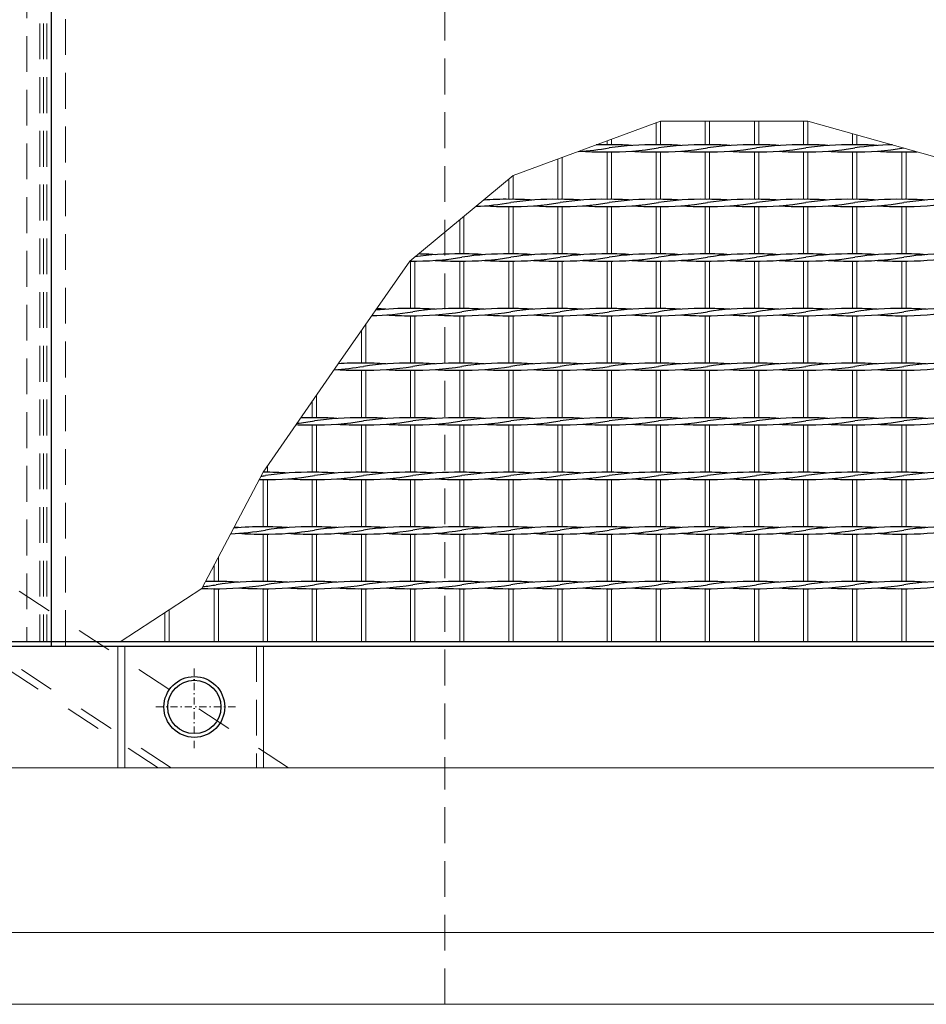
# Model space of a CAD drawing. Header units: millimetres. Extents: x -6178 to 18141, y -8419 to 8560.
# Tile 24 of 256: x 1357 to 1991, y -2755 to -2068. Entities that reach past the tile are written whole.
import ezdxf

# ---------------------------------------------------------------- set-up
doc = ezdxf.new("R2010")
doc.units = ezdxf.units.MM
for name, pattern in [('ACAD_ISO02W100', [15, 12, -3]), ('DASHDOT', [1, 0.5, -0.25, 0, -0.25]), ('HIDDEN', [0.375, 0.25, -0.125]), ('JIS_02_1.0', [2, 1, -1])]:
    doc.linetypes.add(name, pattern=pattern)
for name, color, linetype, lineweight in [('Aussteifung', 7, 'ACAD_ISO02W100', 15), ('Betonfundamente', 7, 'Continuous', 18), ('Geländer', 7, 'Continuous', 25), ('Pflaster-Gehweg', 7, 'Continuous', 15), ('Stufen&Podest', 7, 'Continuous', 9), ('Tragegurt', 7, 'Continuous', 20)]:
    doc.layers.add(name, color=color, linetype=linetype, lineweight=lineweight)

msp = doc.modelspace()

# ---------------------------------------------------------------- linework, layer by layer
at = {"layer": 'Aussteifung', "linetype": 'JIS_02_1.0', "lineweight": 18, "ltscale": 25}
for p, q in [((1454.02644, -2590.40053), (-329.80775, -1420.40053)), ((1463.14311, -2590.40053), (-320.69109, -1420.40053)), ((1545.19306, -2590.40053), (-238.64113, -1420.40053))]:
    msp.add_line(p, q, dxfattribs=at)
at = {"layer": 'Aussteifung'}
for p, q in [((1545.19306, -2590.40053), (1454.02644, -2590.40053)), ((1459.47653, -2705.40053), (1545.19306, -2705.40053))]:
    msp.add_line(p, q, dxfattribs=at)
at = {"layer": 'Betonfundamente', "linetype": 'HIDDEN', "ltscale": 100}
for p in [(1654.38052, -1420.40053), (1654.38052, -2755.40053)]:
    msp.add_line(p, (1654.38052, -2590.40053), dxfattribs=at)
at = {"layer": 'Betonfundamente', "linetype": 'HIDDEN', "lineweight": 9, "ltscale": 100}
for p, q in [((1371.47304, -1508.40053), (1371.47304, -2502.40053)), ((1374.07112, -1508.40053), (1374.07112, -2502.40053)), ((1376.38052, -1508.40053), (1376.38052, -2502.40053)), ((1389.38052, -1505.40053), (1389.38052, -2505.40053)), ((1362.38052, -1517.1769), (1362.38052, -2502.40053))]:
    msp.add_line(p, q, dxfattribs=at)
at = {"layer": 'Betonfundamente', "linetype": 'HIDDEN', "ltscale": 10}
msp.add_line((2654.38052, -2755.40053), (1654.38052, -2755.40053), dxfattribs=at)
at = {"layer": 'Geländer', "lineweight": 9}
for p, q in [((1425.96909, -2505.40053), (1425.96909, -2590.40053)), ((1430.96665, -2505.40053), (1430.96665, -2590.40053)), ((1527.79439, -2505.40053), (1527.79439, -2590.40053))]:
    msp.add_line(p, q, dxfattribs=at)
at = {"layer": 'Geländer', "linetype": 'HIDDEN', "lineweight": 9, "ltscale": 100}
msp.add_line((1522.79682, -2505.40053), (1522.79682, -2590.40053), dxfattribs=at)
at = {"layer": 'Geländer', "linetype": 'DASHDOT', "lineweight": 9, "ltscale": 10}
for p, q in [((1479.38052, -2576.55799), (1479.38052, -2519.24307)), ((1508.03798, -2547.90053), (1450.72306, -2547.90053))]:
    msp.add_line(p, q, dxfattribs=at)
at = {"layer": 'Geländer'}
for radius in [21.2, 18.6]:
    msp.add_circle((1479.38052, -2547.90053), radius, dxfattribs=at)
at = {"layer": 'Pflaster-Gehweg'}
for p, q in [((2004.38052, -2705.40053), (-4546.19553, -2705.40053)), ((2004.38052, -2755.40053), (-4546.19553, -2755.40053))]:
    msp.add_line(p, q, dxfattribs=at)
at = {"layer": 'Stufen&Podest', "lineweight": 30}
for p, q in [((1379.38052, -1505.40053), (1379.38052, -2505.40053)), ((-2734.25391, -2505.40053), (6679.38052, -2505.40053)), ((1379.38052, -2502.40053), (1129.38052, -2502.40053)), ((1389.38052, -2502.40053), (1362.38052, -2502.40053)), ((2929.38052, -2502.40053), (1389.38052, -2502.40053))]:
    msp.add_line(p, q, dxfattribs=at)
at = {"layer": 'Stufen&Podest', "lineweight": 20}
for p, q in [((1801.88052, -2140.10768), (1801.88052, -2155.5469)), ((1804.88052, -2138.9969), (1804.88052, -2155.53517)), ((1836.18052, -2138.9969), (1836.18052, -2155.5469)), ((1839.18052, -2138.9969), (1839.18052, -2155.53517)), ((1939.08052, -2147.77762), (1939.08052, -2155.5469)), ((1942.08052, -2148.61922), (1942.08052, -2155.53517)), ((1801.88052, -2160.5469), (1801.88052, -2193.6469)), ((1804.88052, -2160.55862), (1804.88052, -2193.63517)), ((1836.18052, -2160.5469), (1836.18052, -2193.6469)), ((1839.18052, -2160.55862), (1839.18052, -2193.63517)), ((1939.08052, -2160.5469), (1939.08052, -2193.6469)), ((1942.08052, -2160.55862), (1942.08052, -2193.63517)), ((1973.38052, -2160.5469), (1973.38052, -2193.6469)), ((1976.38052, -2160.55862), (1976.38052, -2193.63517)), ((1701.98052, -2177.0969), (1701.98052, -2193.63517)), ((1698.98052, -2179.57783), (1698.98052, -2193.6469)), ((1698.98052, -2198.6469), (1698.98052, -2231.7469)), ((1701.98052, -2198.65862), (1701.98052, -2231.73517)), ((1801.88052, -2198.6469), (1801.88052, -2231.7469)), ((1804.88052, -2198.65862), (1804.88052, -2231.73517)), ((1836.18052, -2198.6469), (1836.18052, -2231.7469)), ((1839.18052, -2198.65862), (1839.18052, -2231.73517)), ((1939.08052, -2198.6469), (1939.08052, -2231.7469)), ((1942.08052, -2198.65862), (1942.08052, -2231.73517)), ((1973.38052, -2198.6469), (1973.38052, -2231.7469)), ((1976.38052, -2198.65862), (1976.38052, -2231.73517)), ((1667.68052, -2205.46226), (1667.68052, -2231.73517)), ((1664.68052, -2207.9432), (1664.68052, -2231.7469)), ((1664.68052, -2236.7469), (1664.68052, -2269.8469)), ((1667.68052, -2236.75862), (1667.68052, -2269.83517)), ((1698.98052, -2236.7469), (1698.98052, -2269.8469)), ((1701.98052, -2236.75862), (1701.98052, -2269.83517)), ((1801.88052, -2236.7469), (1801.88052, -2269.8469)), ((1804.88052, -2236.75862), (1804.88052, -2269.83517)), ((1836.18052, -2236.7469), (1836.18052, -2269.8469)), ((1839.18052, -2236.75862), (1839.18052, -2269.83517)), ((1939.08052, -2236.7469), (1939.08052, -2269.8469)), ((1942.08052, -2236.75862), (1942.08052, -2269.83517)), ((1973.38052, -2236.7469), (1973.38052, -2269.8469)), ((1976.38052, -2236.75862), (1976.38052, -2269.83517)), ((1664.68052, -2274.8469), (1664.68052, -2307.9469)), ((1667.68052, -2274.85862), (1667.68052, -2307.93517)), ((1698.98052, -2274.8469), (1698.98052, -2307.9469)), ((1701.98052, -2274.85862), (1701.98052, -2307.93517)), ((1801.88052, -2274.8469), (1801.88052, -2307.9469)), ((1804.88052, -2274.85862), (1804.88052, -2307.93517)), ((1836.18052, -2274.8469), (1836.18052, -2307.9469)), ((1839.18052, -2274.85862), (1839.18052, -2307.93517)), ((1939.08052, -2274.8469), (1939.08052, -2307.9469)), ((1942.08052, -2274.85862), (1942.08052, -2307.93517)), ((1973.38052, -2274.8469), (1973.38052, -2307.9469)), ((1976.38052, -2274.85862), (1976.38052, -2307.93517)), ((1664.68052, -2312.9469), (1664.68052, -2346.0469)), ((1667.68052, -2312.95862), (1667.68052, -2346.03517)), ((1698.98052, -2312.9469), (1698.98052, -2346.0469)), ((1701.98052, -2312.95862), (1701.98052, -2346.03517)), ((1801.88052, -2312.9469), (1801.88052, -2346.0469)), ((1804.88052, -2312.95862), (1804.88052, -2346.03517)), ((1836.18052, -2312.9469), (1836.18052, -2346.0469)), ((1839.18052, -2312.95862), (1839.18052, -2346.03517)), ((1939.08052, -2312.9469), (1939.08052, -2346.0469)), ((1942.08052, -2312.95862), (1942.08052, -2346.03517)), ((1973.38052, -2312.9469), (1973.38052, -2346.0469)), ((1976.38052, -2312.95862), (1976.38052, -2346.03517)), ((1561.78052, -2334.57985), (1561.78052, -2346.0469)), ((1564.78052, -2330.24556), (1564.78052, -2346.03517)), ((1561.78052, -2351.0469), (1561.78052, -2384.1469)), ((1564.78052, -2351.05862), (1564.78052, -2384.13517)), ((1664.68052, -2351.0469), (1664.68052, -2384.1469)), ((1667.68052, -2351.05862), (1667.68052, -2384.13517)), ((1698.98052, -2351.0469), (1698.98052, -2384.1469)), ((1701.98052, -2351.05862), (1701.98052, -2384.13517)), ((1801.88052, -2351.0469), (1801.88052, -2384.1469)), ((1804.88052, -2351.05862), (1804.88052, -2384.13517)), ((1836.18052, -2351.0469), (1836.18052, -2384.1469)), ((1839.18052, -2351.05862), (1839.18052, -2384.13517)), ((1939.08052, -2351.0469), (1939.08052, -2384.1469)), ((1942.08052, -2351.05862), (1942.08052, -2384.13517)), ((1973.38052, -2351.0469), (1973.38052, -2384.1469)), ((1976.38052, -2351.05862), (1976.38052, -2384.13517)), ((1527.48052, -2384.13517), (1527.48052, -2384.1469)), ((1530.48052, -2379.80089), (1530.48052, -2384.13517)), ((1527.48052, -2389.1469), (1527.48052, -2422.2469)), ((1530.48052, -2389.15862), (1530.48052, -2422.23517)), ((1561.78052, -2389.1469), (1561.78052, -2422.2469)), ((1564.78052, -2389.15862), (1564.78052, -2422.23517)), ((1664.68052, -2389.1469), (1664.68052, -2422.2469)), ((1667.68052, -2389.15862), (1667.68052, -2422.23517)), ((1698.98052, -2389.1469), (1698.98052, -2422.2469)), ((1701.98052, -2389.15862), (1701.98052, -2422.23517)), ((1801.88052, -2389.1469), (1801.88052, -2422.2469)), ((1804.88052, -2389.15862), (1804.88052, -2422.23517)), ((1836.18052, -2389.1469), (1836.18052, -2422.2469)), ((1839.18052, -2389.15862), (1839.18052, -2422.23517)), ((1939.08052, -2389.1469), (1939.08052, -2422.2469)), ((1942.08052, -2389.15862), (1942.08052, -2422.23517)), ((1973.38052, -2389.1469), (1973.38052, -2422.2469)), ((1976.38052, -2389.15862), (1976.38052, -2422.23517)), ((1527.48052, -2427.2469), (1527.48052, -2460.3469)), ((1530.48052, -2427.25862), (1530.48052, -2460.33517)), ((1561.78052, -2427.2469), (1561.78052, -2460.3469)), ((1564.78052, -2427.25862), (1564.78052, -2460.33517)), ((1664.68052, -2427.2469), (1664.68052, -2460.3469)), ((1667.68052, -2427.25862), (1667.68052, -2460.33517)), ((1698.98052, -2427.2469), (1698.98052, -2460.3469)), ((1701.98052, -2427.25862), (1701.98052, -2460.33517)), ((1801.88052, -2427.2469), (1801.88052, -2460.3469)), ((1804.88052, -2427.25862), (1804.88052, -2460.33517)), ((1836.18052, -2427.2469), (1836.18052, -2460.3469)), ((1839.18052, -2427.25862), (1839.18052, -2460.33517)), ((1939.08052, -2427.2469), (1939.08052, -2460.3469)), ((1942.08052, -2427.25862), (1942.08052, -2460.33517)), ((1973.38052, -2427.2469), (1973.38052, -2460.3469)), ((1976.38052, -2427.25862), (1976.38052, -2460.33517)), ((1527.48052, -2465.3469), (1527.48052, -2502.40053)), ((1530.48052, -2465.35862), (1530.48052, -2502.40053)), ((1561.78052, -2465.3469), (1561.78052, -2502.40053)), ((1564.78052, -2465.35862), (1564.78052, -2502.40053)), ((1664.68052, -2465.3469), (1664.68052, -2502.40053)), ((1667.68052, -2465.35862), (1667.68052, -2502.40053)), ((1698.98052, -2465.3469), (1698.98052, -2502.40053)), ((1701.98052, -2465.35862), (1701.98052, -2502.40053)), ((1801.88052, -2465.3469), (1801.88052, -2502.40053)), ((1804.88052, -2465.35862), (1804.88052, -2502.40053)), ((1836.18052, -2465.3469), (1836.18052, -2502.40053)), ((1839.18052, -2465.35862), (1839.18052, -2502.40053)), ((1939.08052, -2465.3469), (1939.08052, -2502.40053)), ((1942.08052, -2465.35862), (1942.08052, -2502.40053)), ((1973.38052, -2465.3469), (1973.38052, -2502.40053)), ((1976.38052, -2465.35862), (1976.38052, -2502.40053))]:
    msp.add_line(p, q, dxfattribs=at)
at = {"layer": 'Stufen&Podest'}
for p, q in [((1870.48052, -2138.9969), (1870.48052, -2155.5469)), ((1873.48052, -2138.9969), (1873.48052, -2155.53517)), ((1904.78052, -2138.9969), (1904.78052, -2155.5469)), ((1907.78052, -2138.9969), (1907.78052, -2155.53517)), ((1767.58052, -2152.80768), (1767.58052, -2155.5469)), ((1770.58052, -2151.6969), (1770.58052, -2155.53517)), ((1736.28052, -2164.3969), (1736.28052, -2193.63517)), ((1767.58052, -2160.5469), (1767.58052, -2193.6469)), ((1770.58052, -2160.55862), (1770.58052, -2193.63517)), ((1870.48052, -2160.5469), (1870.48052, -2193.6469)), ((1873.48052, -2160.55862), (1873.48052, -2193.63517)), ((1904.78052, -2160.5469), (1904.78052, -2193.6469)), ((1907.78052, -2160.55862), (1907.78052, -2193.63517)), ((1733.28052, -2165.50768), (1733.28052, -2193.6469)), ((1733.28052, -2198.6469), (1733.28052, -2231.7469)), ((1736.28052, -2198.65862), (1736.28052, -2231.73517)), ((1767.58052, -2198.6469), (1767.58052, -2231.7469)), ((1770.58052, -2198.65862), (1770.58052, -2231.73517)), ((1870.48052, -2198.6469), (1870.48052, -2231.7469)), ((1873.48052, -2198.65862), (1873.48052, -2231.73517)), ((1904.78052, -2198.6469), (1904.78052, -2231.7469)), ((1907.78052, -2198.65862), (1907.78052, -2231.73517)), ((1630.38052, -2236.7469), (1630.38052, -2269.8469)), ((1633.38052, -2236.75862), (1633.38052, -2269.83517)), ((1733.28052, -2236.7469), (1733.28052, -2269.8469)), ((1736.28052, -2236.75862), (1736.28052, -2269.83517)), ((1767.58052, -2236.7469), (1767.58052, -2269.8469)), ((1770.58052, -2236.75862), (1770.58052, -2269.83517)), ((1870.48052, -2236.7469), (1870.48052, -2269.8469)), ((1873.48052, -2236.75862), (1873.48052, -2269.83517)), ((1904.78052, -2236.7469), (1904.78052, -2269.8469)), ((1907.78052, -2236.75862), (1907.78052, -2269.83517)), ((1599.08052, -2280.88861), (1599.08052, -2307.93517)), ((1630.38052, -2274.8469), (1630.38052, -2307.9469)), ((1633.38052, -2274.85862), (1633.38052, -2307.93517)), ((1733.28052, -2274.8469), (1733.28052, -2307.9469)), ((1736.28052, -2274.85862), (1736.28052, -2307.93517)), ((1767.58052, -2274.8469), (1767.58052, -2307.9469)), ((1770.58052, -2274.85862), (1770.58052, -2307.93517)), ((1870.48052, -2274.8469), (1870.48052, -2307.9469)), ((1873.48052, -2274.85862), (1873.48052, -2307.93517)), ((1904.78052, -2274.8469), (1904.78052, -2307.9469)), ((1907.78052, -2274.85862), (1907.78052, -2307.93517)), ((1596.08052, -2285.19186), (1596.08052, -2307.9469)), ((1596.08052, -2312.9469), (1596.08052, -2346.0469)), ((1599.08052, -2312.95862), (1599.08052, -2346.03517)), ((1630.38052, -2312.9469), (1630.38052, -2346.0469)), ((1633.38052, -2312.95862), (1633.38052, -2346.03517)), ((1733.28052, -2312.9469), (1733.28052, -2346.0469)), ((1736.28052, -2312.95862), (1736.28052, -2346.03517)), ((1767.58052, -2312.9469), (1767.58052, -2346.0469)), ((1770.58052, -2312.95862), (1770.58052, -2346.03517)), ((1870.48052, -2312.9469), (1870.48052, -2346.0469)), ((1873.48052, -2312.95862), (1873.48052, -2346.03517)), ((1904.78052, -2312.9469), (1904.78052, -2346.0469)), ((1907.78052, -2312.95862), (1907.78052, -2346.03517)), ((1596.08052, -2351.0469), (1596.08052, -2384.1469)), ((1599.08052, -2351.05862), (1599.08052, -2384.13517)), ((1630.38052, -2351.0469), (1630.38052, -2384.1469)), ((1633.38052, -2351.05862), (1633.38052, -2384.13517)), ((1733.28052, -2351.0469), (1733.28052, -2384.1469)), ((1736.28052, -2351.05862), (1736.28052, -2384.13517)), ((1767.58052, -2351.0469), (1767.58052, -2384.1469)), ((1770.58052, -2351.05862), (1770.58052, -2384.13517)), ((1870.48052, -2351.0469), (1870.48052, -2384.1469)), ((1873.48052, -2351.05862), (1873.48052, -2384.13517)), ((1904.78052, -2351.0469), (1904.78052, -2384.1469)), ((1907.78052, -2351.05862), (1907.78052, -2384.13517)), ((1596.08052, -2389.1469), (1596.08052, -2422.2469)), ((1599.08052, -2389.15862), (1599.08052, -2422.23517)), ((1630.38052, -2389.1469), (1630.38052, -2422.2469)), ((1633.38052, -2389.15862), (1633.38052, -2422.23517)), ((1733.28052, -2389.1469), (1733.28052, -2422.2469)), ((1736.28052, -2389.15862), (1736.28052, -2422.23517)), ((1767.58052, -2389.1469), (1767.58052, -2422.2469)), ((1770.58052, -2389.15862), (1770.58052, -2422.23517)), ((1870.48052, -2389.1469), (1870.48052, -2422.2469)), ((1873.48052, -2389.15862), (1873.48052, -2422.23517)), ((1904.78052, -2389.1469), (1904.78052, -2422.2469)), ((1907.78052, -2389.15862), (1907.78052, -2422.23517)), ((1596.08052, -2427.2469), (1596.08052, -2460.3469)), ((1599.08052, -2427.25862), (1599.08052, -2460.33517)), ((1630.38052, -2427.2469), (1630.38052, -2460.3469)), ((1633.38052, -2427.25862), (1633.38052, -2460.33517)), ((1733.28052, -2427.2469), (1733.28052, -2460.3469)), ((1736.28052, -2427.25862), (1736.28052, -2460.33517)), ((1767.58052, -2427.2469), (1767.58052, -2460.3469)), ((1770.58052, -2427.25862), (1770.58052, -2460.33517)), ((1870.48052, -2427.2469), (1870.48052, -2460.3469)), ((1873.48052, -2427.25862), (1873.48052, -2460.33517)), ((1904.78052, -2427.2469), (1904.78052, -2460.3469)), ((1907.78052, -2427.25862), (1907.78052, -2460.33517)), ((1496.18052, -2443.40193), (1496.18052, -2460.33517)), ((1493.18052, -2449.08245), (1493.18052, -2460.3469)), ((1493.18052, -2465.3469), (1493.18052, -2502.40053)), ((1496.18052, -2465.35862), (1496.18052, -2502.40053)), ((1596.08052, -2465.3469), (1596.08052, -2502.40053)), ((1599.08052, -2465.35862), (1599.08052, -2502.40053)), ((1630.38052, -2465.3469), (1630.38052, -2502.40053)), ((1633.38052, -2465.35862), (1633.38052, -2502.40053)), ((1733.28052, -2465.3469), (1733.28052, -2502.40053)), ((1736.28052, -2465.35862), (1736.28052, -2502.40053)), ((1767.58052, -2465.3469), (1767.58052, -2502.40053)), ((1770.58052, -2465.35862), (1770.58052, -2502.40053)), ((1870.48052, -2465.3469), (1870.48052, -2502.40053)), ((1873.48052, -2465.35862), (1873.48052, -2502.40053)), ((1904.78052, -2465.3469), (1904.78052, -2502.40053)), ((1907.78052, -2465.35862), (1907.78052, -2502.40053)), ((1461.88052, -2480.07039), (1461.88052, -2502.40053)), ((1458.88052, -2482.02347), (1458.88052, -2502.40053))]:
    msp.add_line(p, q, dxfattribs=at)
msp.add_lwpolyline([(2179.18052, -2502.40053), (2162.54898, -2440.42379), (2127.81122, -2350.51541), (2127.81122, -2289.98188), (2062.20655, -2253.2969), (2021.44306, -2170.88314), (1907.78052, -2138.9969), (1804.88052, -2138.9969), (1701.98052, -2177.0969), (1629.85837, -2236.74037), (1579.90642, -2308.39224), (1527.48052, -2384.13517), (1484.64046, -2465.25312), (1427.58052, -2502.40053)], dxfattribs=at)
at = {"layer": 'Stufen&Podest', "lineweight": 30}
for centre, start, end in [((1765.27952, -2360.51343), 89.2108945, 91.45617025), ((1769.88152, -2360.52516), 85.86862891, 90.49720181), ((1799.57952, -2360.51343), 89.21089473, 98.55019958), ((1804.18152, -2360.52516), 85.86862885, 90.49720197), ((1833.87952, -2360.51343), 89.21089472, 98.55019958), ((1838.48152, -2360.52516), 85.86862888, 90.49720201), ((1868.17952, -2360.51343), 89.21089462, 98.55019958), ((1872.78152, -2360.52516), 85.8686289, 90.49720198), ((1902.47952, -2360.51343), 89.2108945, 98.55019958), ((1907.08152, -2360.52516), 85.86862891, 90.49720181), ((1936.77952, -2360.51343), 89.21089473, 98.55019958), ((1941.38152, -2360.52516), 85.86862885, 90.49720197), ((1971.07952, -2360.51343), 91.18412026, 98.55019958), ((1735.58152, -1955.56863), 273.35981331, 279.41143824), ((1765.27952, -1955.55691), 265.86862909, 270.64315173), ((1769.88152, -1955.56863), 269.21089474, 279.41143824), ((1799.57952, -1955.55691), 265.86862909, 270.64315173), ((1804.18152, -1955.56863), 269.21089474, 279.41143824), ((1833.87952, -1955.55691), 265.86862907, 270.64315173), ((1838.48152, -1955.56863), 269.21089483, 279.41143824), ((1868.17952, -1955.55691), 265.86862913, 270.64315173), ((1872.78152, -1955.56863), 269.21089495, 279.41143824), ((1902.47952, -1955.55691), 265.86862909, 270.64315173), ((1907.08152, -1955.56863), 269.21089474, 279.41143824), ((1936.77952, -1955.55691), 265.86862909, 270.64315173), ((1941.38152, -1955.56863), 269.21089474, 279.39472646), ((1971.07952, -1955.55691), 265.86862907, 270.64315173), ((1975.68152, -1955.56863), 269.21089483, 272.33603378), ((1666.98152, -1993.66863), 272.56473433, 279.41143824), ((1696.67952, -2398.61343), 89.21089472, 94.30295595), ((1666.98152, -2398.62516), 85.86862885, 85.97450164), ((1696.67952, -1993.65691), 265.86862907, 270.64315173), ((1701.28152, -1993.66863), 269.21089483, 279.41143824), ((1701.28152, -2398.62516), 85.86862888, 90.49720201), ((1730.97952, -2398.61343), 89.21089462, 98.55019958), ((1730.97952, -1993.65691), 265.86862913, 270.64315173), ((1735.58152, -1993.66863), 269.21089495, 279.41143824), ((1735.58152, -2398.62516), 85.8686289, 90.49720198), ((1765.27952, -2398.61343), 89.2108945, 98.55019958), ((1765.27952, -1993.65691), 265.86862909, 270.64315173), ((1769.88152, -1993.66863), 269.21089474, 279.41143824), ((1769.88152, -2398.62516), 85.86862891, 90.49720181), ((1799.57952, -2398.61343), 89.21089473, 98.55019958), ((1799.57952, -1993.65691), 265.86862909, 270.64315173), ((1804.18152, -1993.66863), 269.21089474, 279.41143824), ((1804.18152, -2398.62516), 85.86862885, 90.49720197), ((1833.87952, -2398.61343), 89.21089472, 98.55019958), ((1833.87952, -1993.65691), 265.86862907, 270.64315173), ((1838.48152, -1993.66863), 269.21089483, 279.41143824), ((1838.48152, -2398.62516), 85.86862888, 90.49720201), ((1868.17952, -2398.61343), 89.21089462, 98.55019958), ((1868.17952, -1993.65691), 265.86862913, 270.64315173), ((1872.78152, -1993.66863), 269.21089495, 279.41143824), ((1872.78152, -2398.62516), 85.8686289, 90.49720198), ((1902.47952, -2398.61343), 89.2108945, 98.55019958), ((1902.47952, -1993.65691), 265.86862909, 270.64315173), ((1907.08152, -1993.66863), 269.21089474, 279.41143824), ((1907.08152, -2398.62516), 85.86862891, 90.49720181), ((1936.77952, -2398.61343), 89.21089473, 98.55019958), ((1936.77952, -1993.65691), 265.86862909, 270.64315173), ((1941.38152, -1993.66863), 269.21089474, 279.41143824), ((1941.38152, -2398.62516), 85.86862885, 90.49720197), ((1971.07952, -2398.61343), 89.21089472, 98.55019958), ((1971.07952, -1993.65691), 265.86862907, 270.64315173), ((1975.68152, -1993.66863), 269.21089483, 279.41143824), ((1975.68152, -2398.62516), 85.86862888, 90.49720201), ((2005.37952, -2398.61343), 89.21089462, 98.55019958), ((1662.37952, -2436.71343), 89.21089473, 98.11451748), ((1632.68152, -2436.72516), 85.86862891, 89.10542082), ((1666.98152, -2436.72516), 85.86862885, 90.49720197), ((1696.67952, -2436.71343), 89.21089472, 98.55019958), ((1701.28152, -2436.72516), 85.86862888, 90.49720201), ((1730.97952, -2436.71343), 89.21089462, 98.55019958), ((1735.58152, -2436.72516), 85.8686289, 90.49720198), ((1765.27952, -2436.71343), 89.2108945, 98.55019958), ((1769.88152, -2436.72516), 85.86862891, 90.49720181), ((1799.57952, -2436.71343), 89.21089473, 98.55019958), ((1804.18152, -2436.72516), 85.86862885, 90.49720197), ((1833.87952, -2436.71343), 89.21089472, 98.55019958), ((1838.48152, -2436.72516), 85.86862888, 90.49720201), ((1868.17952, -2436.71343), 89.21089462, 98.55019958), ((1872.78152, -2436.72516), 85.8686289, 90.49720198), ((1902.47952, -2436.71343), 89.2108945, 98.55019958), ((1907.08152, -2436.72516), 85.86862891, 90.49720181), ((1936.77952, -2436.71343), 89.21089473, 98.55019958), ((1941.38152, -2436.72516), 85.86862885, 90.49720197), ((1971.07952, -2436.71343), 89.21089472, 98.55019958), ((1975.68152, -2436.72516), 85.86862888, 90.49720201), ((2005.37952, -2436.71343), 89.21089462, 98.55019958), ((1632.68152, -2031.76863), 269.21089474, 279.41143824), ((1628.07952, -2031.75691), 270.49720252, 270.64315173), ((1662.37952, -2031.75691), 265.86862909, 270.64315173), ((1666.98152, -2031.76863), 269.21089474, 279.41143824), ((1696.67952, -2031.75691), 265.86862907, 270.64315173), ((1701.28152, -2031.76863), 269.21089483, 279.41143824), ((1730.97952, -2031.75691), 265.86862913, 270.64315173), ((1735.58152, -2031.76863), 269.21089495, 279.41143824), ((1765.27952, -2031.75691), 265.86862909, 270.64315173), ((1769.88152, -2031.76863), 269.21089474, 279.41143824), ((1799.57952, -2031.75691), 265.86862909, 270.64315173), ((1804.18152, -2031.76863), 269.21089474, 279.41143824), ((1833.87952, -2031.75691), 265.86862907, 270.64315173), ((1838.48152, -2031.76863), 269.21089483, 279.41143824), ((1868.17952, -2031.75691), 265.86862913, 270.64315173), ((1872.78152, -2031.76863), 269.21089495, 279.41143824), ((1902.47952, -2031.75691), 265.86862909, 270.64315173), ((1907.08152, -2031.76863), 269.21089474, 279.41143824), ((1936.77952, -2031.75691), 265.86862909, 270.64315173), ((1941.38152, -2031.76863), 269.21089474, 279.41143824), ((1971.07952, -2031.75691), 265.86862907, 270.64315173), ((1975.68152, -2031.76863), 269.21089483, 279.41143824), ((1598.38152, -2069.86863), 271.38186717, 279.41143824), ((1628.07952, -2474.81343), 89.2108945, 96.19424559), ((1598.38152, -2474.82516), 85.8686289, 87.68260886), ((1628.07952, -2069.85691), 265.86862909, 270.64315173), ((1632.68152, -2069.86863), 269.21089474, 279.41143824), ((1632.68152, -2474.82516), 85.86862891, 90.49720181), ((1662.37952, -2474.81343), 89.21089473, 98.55019958), ((1662.37952, -2069.85691), 265.86862909, 270.64315173), ((1666.98152, -2069.86863), 269.21089474, 279.41143824), ((1666.98152, -2474.82516), 85.86862885, 90.49720197), ((1696.67952, -2474.81343), 89.21089472, 98.55019958), ((1696.67952, -2069.85691), 265.86862907, 270.64315173), ((1701.28152, -2069.86863), 269.21089483, 279.41143824), ((1701.28152, -2474.82516), 85.86862888, 90.49720201), ((1730.97952, -2474.81343), 89.21089462, 98.55019958), ((1730.97952, -2069.85691), 265.86862913, 270.64315173), ((1735.58152, -2069.86863), 269.21089495, 279.41143824), ((1735.58152, -2474.82516), 85.8686289, 90.49720198), ((1765.27952, -2474.81343), 89.2108945, 98.55019958), ((1765.27952, -2069.85691), 265.86862909, 270.64315173), ((1769.88152, -2069.86863), 269.21089474, 279.41143824), ((1769.88152, -2474.82516), 85.86862891, 90.49720181), ((1799.57952, -2474.81343), 89.21089473, 98.55019958), ((1799.57952, -2069.85691), 265.86862909, 270.64315173), ((1804.18152, -2069.86863), 269.21089474, 279.41143824), ((1804.18152, -2474.82516), 85.86862885, 90.49720197), ((1833.87952, -2474.81343), 89.21089472, 98.55019958), ((1833.87952, -2069.85691), 265.86862907, 270.64315173), ((1838.48152, -2069.86863), 269.21089483, 279.41143824), ((1838.48152, -2474.82516), 85.86862888, 90.49720201), ((1868.17952, -2474.81343), 89.21089462, 98.55019958), ((1868.17952, -2069.85691), 265.86862913, 270.64315173), ((1872.78152, -2069.86863), 269.21089495, 279.41143824), ((1872.78152, -2474.82516), 85.8686289, 90.49720198), ((1902.47952, -2474.81343), 89.2108945, 98.55019958), ((1902.47952, -2069.85691), 265.86862909, 270.64315173), ((1907.08152, -2069.86863), 269.21089474, 279.41143824), ((1907.08152, -2474.82516), 85.86862891, 90.49720181), ((1936.77952, -2474.81343), 89.21089473, 98.55019958), ((1936.77952, -2069.85691), 265.86862909, 270.64315173), ((1941.38152, -2069.86863), 269.21089474, 279.41143824), ((1941.38152, -2474.82516), 85.86862885, 90.49720197), ((1971.07952, -2474.81343), 89.21089472, 98.55019958), ((1971.07952, -2069.85691), 265.86862907, 270.64315173), ((1975.68152, -2069.86863), 269.21089483, 279.41143824), ((1975.68152, -2474.82516), 85.86862888, 90.49720201), ((2005.37952, -2474.81343), 89.21089462, 98.55019958), ((1593.77952, -2512.91343), 89.21089462, 93.8805471), ((1598.38152, -2512.92516), 85.8686289, 90.49720198), ((1628.07952, -2512.91343), 89.2108945, 98.55019958), ((1632.68152, -2512.92516), 85.86862891, 90.49720181), ((1662.37952, -2512.91343), 89.21089473, 98.55019958), ((1666.98152, -2512.92516), 85.86862885, 90.49720197), ((1696.67952, -2512.91343), 89.21089472, 98.55019958), ((1701.28152, -2512.92516), 85.86862888, 90.49720201), ((1730.97952, -2512.91343), 89.21089462, 98.55019958), ((1735.58152, -2512.92516), 85.8686289, 90.49720198), ((1765.27952, -2512.91343), 89.2108945, 98.55019958), ((1769.88152, -2512.92516), 85.86862891, 90.49720181), ((1799.57952, -2512.91343), 89.21089473, 98.55019958), ((1804.18152, -2512.92516), 85.86862885, 90.49720197), ((1833.87952, -2512.91343), 89.21089472, 98.55019958), ((1838.48152, -2512.92516), 85.86862888, 90.49720201), ((1868.17952, -2512.91343), 89.21089462, 98.55019958), ((1872.78152, -2512.92516), 85.8686289, 90.49720198), ((1902.47952, -2512.91343), 89.2108945, 98.55019958), ((1907.08152, -2512.92516), 85.86862891, 90.49720181), ((1936.77952, -2512.91343), 89.21089473, 98.55019958), ((1941.38152, -2512.92516), 85.86862885, 90.49720197), ((1971.07952, -2512.91343), 89.21089472, 98.55019958), ((1975.68152, -2512.92516), 85.86862888, 90.49720201), ((2005.37952, -2512.91343), 89.21089462, 98.55019958), ((1564.08152, -2107.96863), 273.62105793, 279.41143824), ((1593.77952, -2107.95691), 265.86862913, 270.64315173), ((1598.38152, -2107.96863), 269.21089495, 279.41143824), ((1628.07952, -2107.95691), 265.86862909, 270.64315173), ((1632.68152, -2107.96863), 269.21089474, 279.41143824), ((1662.37952, -2107.95691), 265.86862909, 270.64315173), ((1666.98152, -2107.96863), 269.21089474, 279.41143824), ((1696.67952, -2107.95691), 265.86862907, 270.64315173), ((1701.28152, -2107.96863), 269.21089483, 279.41143824), ((1730.97952, -2107.95691), 265.86862913, 270.64315173), ((1735.58152, -2107.96863), 269.21089495, 279.41143824), ((1765.27952, -2107.95691), 265.86862909, 270.64315173), ((1769.88152, -2107.96863), 269.21089474, 279.41143824), ((1799.57952, -2107.95691), 265.86862909, 270.64315173), ((1804.18152, -2107.96863), 269.21089474, 279.41143824), ((1833.87952, -2107.95691), 265.86862907, 270.64315173), ((1838.48152, -2107.96863), 269.21089483, 279.41143824), ((1868.17952, -2107.95691), 265.86862913, 270.64315173), ((1872.78152, -2107.96863), 269.21089495, 279.41143824), ((1902.47952, -2107.95691), 265.86862909, 270.64315173), ((1907.08152, -2107.96863), 269.21089474, 279.41143824), ((1936.77952, -2107.95691), 265.86862909, 270.64315173), ((1941.38152, -2107.96863), 269.21089474, 279.41143824), ((1971.07952, -2107.95691), 265.86862907, 270.64315173), ((1975.68152, -2107.96863), 269.21089483, 279.41143824), ((1529.78152, -2146.06863), 275.98246886, 279.41143824), ((1559.47952, -2551.01343), 89.21089472, 91.58590413), ((1564.08152, -2146.06863), 269.21089483, 279.41143824), ((1564.08152, -2551.02516), 85.86862888, 90.49720201), ((1593.77952, -2551.01343), 89.21089462, 98.55019958), ((1598.38152, -2146.06863), 269.21089495, 279.41143824), ((1598.38152, -2551.02516), 85.8686289, 90.49720198), ((1628.07952, -2551.01343), 89.2108945, 98.55019958), ((1632.68152, -2146.06863), 269.21089474, 279.41143824), ((1632.68152, -2551.02516), 85.86862891, 90.49720181), ((1662.37952, -2551.01343), 89.21089473, 98.55019958), ((1666.98152, -2146.06863), 269.21089474, 279.41143824), ((1666.98152, -2551.02516), 85.86862885, 90.49720197), ((1696.67952, -2551.01343), 89.21089472, 98.55019958), ((1701.28152, -2146.06863), 269.21089483, 279.41143824), ((1701.28152, -2551.02516), 85.86862888, 90.49720201), ((1730.97952, -2551.01343), 89.21089462, 98.55019958), ((1735.58152, -2146.06863), 269.21089495, 279.41143824), ((1735.58152, -2551.02516), 85.8686289, 90.49720198), ((1765.27952, -2551.01343), 89.2108945, 98.55019958), ((1769.88152, -2146.06863), 269.21089474, 279.41143824), ((1769.88152, -2551.02516), 85.86862891, 90.49720181), ((1799.57952, -2551.01343), 89.21089473, 98.55019958), ((1804.18152, -2146.06863), 269.21089474, 279.41143824), ((1804.18152, -2551.02516), 85.86862885, 90.49720197), ((1833.87952, -2551.01343), 89.21089472, 98.55019958), ((1838.48152, -2146.06863), 269.21089483, 279.41143824), ((1838.48152, -2551.02516), 85.86862888, 90.49720201), ((1868.17952, -2551.01343), 89.21089462, 98.55019958), ((1872.78152, -2146.06863), 269.21089495, 279.41143824), ((1872.78152, -2551.02516), 85.8686289, 90.49720198), ((1902.47952, -2551.01343), 89.2108945, 98.55019958), ((1907.08152, -2146.06863), 269.21089474, 279.41143824), ((1907.08152, -2551.02516), 85.86862891, 90.49720181), ((1936.77952, -2551.01343), 89.21089473, 98.55019958), ((1941.38152, -2146.06863), 269.21089474, 279.41143824), ((1941.38152, -2551.02516), 85.86862885, 90.49720197), ((1971.07952, -2551.01343), 89.21089472, 98.55019958), ((1975.68152, -2146.06863), 269.21089483, 279.41143824), ((1975.68152, -2551.02516), 85.86862888, 90.49720201), ((2005.37952, -2551.01343), 89.21089462, 98.55019958), ((1559.47952, -2146.05691), 267.49431078, 270.64315173), ((1593.77952, -2146.05691), 265.86862913, 270.64315173), ((1628.07952, -2146.05691), 265.86862909, 270.64315173), ((1662.37952, -2146.05691), 265.86862909, 270.64315173), ((1696.67952, -2146.05691), 265.86862907, 270.64315173), ((1730.97952, -2146.05691), 265.86862913, 270.64315173), ((1765.27952, -2146.05691), 265.86862909, 270.64315173), ((1799.57952, -2146.05691), 265.86862909, 270.64315173), ((1833.87952, -2146.05691), 265.86862907, 270.64315173), ((1868.17952, -2146.05691), 265.86862913, 270.64315173), ((1902.47952, -2146.05691), 265.86862909, 270.64315173), ((1936.77952, -2146.05691), 265.86862909, 270.64315173), ((1971.07952, -2146.05691), 265.86862907, 270.64315173), ((1525.17952, -2589.11343), 89.21089473, 89.35684826), ((1529.78152, -2589.12516), 85.86862885, 90.49720197), ((1559.47952, -2589.11343), 89.21089472, 98.55019958), ((1564.08152, -2589.12516), 85.86862888, 90.49720201), ((1593.77952, -2589.11343), 89.21089462, 98.55019958), ((1598.38152, -2589.12516), 85.8686289, 90.49720198), ((1628.07952, -2589.11343), 89.2108945, 98.55019958), ((1632.68152, -2589.12516), 85.86862891, 90.49720181), ((1662.37952, -2589.11343), 89.21089473, 98.55019958), ((1666.98152, -2589.12516), 85.86862885, 90.49720197), ((1696.67952, -2589.11343), 89.21089472, 98.55019958), ((1701.28152, -2589.12516), 85.86862888, 90.49720201), ((1730.97952, -2589.11343), 89.21089462, 98.55019958), ((1735.58152, -2589.12516), 85.8686289, 90.49720198), ((1765.27952, -2589.11343), 89.2108945, 98.55019958), ((1769.88152, -2589.12516), 85.86862891, 90.49720181), ((1799.57952, -2589.11343), 89.21089473, 98.55019958), ((1804.18152, -2589.12516), 85.86862885, 90.49720197), ((1833.87952, -2589.11343), 89.21089472, 98.55019958), ((1838.48152, -2589.12516), 85.86862888, 90.49720201), ((1868.17952, -2589.11343), 89.21089462, 98.55019958), ((1872.78152, -2589.12516), 85.8686289, 90.49720198), ((1902.47952, -2589.11343), 89.2108945, 98.55019958), ((1907.08152, -2589.12516), 85.86862891, 90.49720181), ((1936.77952, -2589.11343), 89.21089473, 98.55019958), ((1941.38152, -2589.12516), 85.86862885, 90.49720197), ((1971.07952, -2589.11343), 89.21089472, 98.55019958), ((1975.68152, -2589.12516), 85.86862888, 90.49720201), ((2005.37952, -2589.11343), 89.21089462, 98.55019958), ((1525.17952, -2184.15691), 269.90321702, 270.64315173), ((1495.48152, -2184.16863), 278.57210736, 279.41143824), ((1529.78152, -2184.16863), 269.21089474, 279.41143824), ((1559.47952, -2184.15691), 265.86862907, 270.64315173), ((1564.08152, -2184.16863), 269.21089483, 279.41143824), ((1593.77952, -2184.15691), 265.86862913, 270.64315173), ((1598.38152, -2184.16863), 269.21089495, 279.41143824), ((1628.07952, -2184.15691), 265.86862909, 270.64315173), ((1632.68152, -2184.16863), 269.21089474, 279.41143824), ((1662.37952, -2184.15691), 265.86862909, 270.64315173), ((1666.98152, -2184.16863), 269.21089474, 279.41143824), ((1696.67952, -2184.15691), 265.86862907, 270.64315173), ((1701.28152, -2184.16863), 269.21089483, 279.41143824), ((1730.97952, -2184.15691), 265.86862913, 270.64315173), ((1735.58152, -2184.16863), 269.21089495, 279.41143824), ((1765.27952, -2184.15691), 265.86862909, 270.64315173), ((1769.88152, -2184.16863), 269.21089474, 279.41143824), ((1799.57952, -2184.15691), 265.86862909, 270.64315173), ((1804.18152, -2184.16863), 269.21089474, 279.41143824), ((1833.87952, -2184.15691), 265.86862907, 270.64315173), ((1838.48152, -2184.16863), 269.21089483, 279.41143824), ((1868.17952, -2184.15691), 265.86862913, 270.64315173), ((1872.78152, -2184.16863), 269.21089495, 279.41143824), ((1902.47952, -2184.15691), 265.86862909, 270.64315173), ((1907.08152, -2184.16863), 269.21089474, 279.41143824), ((1936.77952, -2184.15691), 265.86862909, 270.64315173), ((1941.38152, -2184.16863), 269.21089474, 279.41143824), ((1971.07952, -2184.15691), 265.86862907, 270.64315173), ((1975.68152, -2184.16863), 269.21089483, 279.41143824), ((1495.48152, -2222.26863), 272.61044133, 279.41143824), ((1525.17952, -2627.21343), 89.21089473, 95.10577907), ((1495.48152, -2627.22516), 85.86862891, 86.72755289), ((1529.78152, -2222.26863), 269.21089474, 279.41143824), ((1529.78152, -2627.22516), 85.86862885, 90.49720197), ((1559.47952, -2627.21343), 89.21089472, 98.55019958), ((1564.08152, -2222.26863), 269.21089483, 279.41143824), ((1564.08152, -2627.22516), 85.86862888, 90.49720201), ((1593.77952, -2627.21343), 89.21089462, 98.55019958), ((1598.38152, -2222.26863), 269.21089495, 279.41143824), ((1598.38152, -2627.22516), 85.8686289, 90.49720198), ((1628.07952, -2627.21343), 89.2108945, 98.55019958), ((1632.68152, -2222.26863), 269.21089474, 279.41143824), ((1632.68152, -2627.22516), 85.86862891, 90.49720181), ((1662.37952, -2627.21343), 89.21089473, 98.55019958), ((1666.98152, -2222.26863), 269.21089474, 279.41143824), ((1666.98152, -2627.22516), 85.86862885, 90.49720197), ((1696.67952, -2627.21343), 89.21089472, 98.55019958), ((1701.28152, -2222.26863), 269.21089483, 279.41143824), ((1701.28152, -2627.22516), 85.86862888, 90.49720201), ((1730.97952, -2627.21343), 89.21089462, 98.55019958), ((1735.58152, -2222.26863), 269.21089495, 279.41143824), ((1735.58152, -2627.22516), 85.8686289, 90.49720198), ((1765.27952, -2627.21343), 89.2108945, 98.55019958), ((1769.88152, -2222.26863), 269.21089474, 279.41143824), ((1769.88152, -2627.22516), 85.86862891, 90.49720181), ((1799.57952, -2627.21343), 89.21089473, 98.55019958), ((1804.18152, -2222.26863), 269.21089474, 279.41143824), ((1804.18152, -2627.22516), 85.86862885, 90.49720197), ((1833.87952, -2627.21343), 89.21089472, 98.55019958), ((1838.48152, -2222.26863), 269.21089483, 279.41143824), ((1838.48152, -2627.22516), 85.86862888, 90.49720201), ((1868.17952, -2627.21343), 89.21089462, 98.55019958), ((1872.78152, -2222.26863), 269.21089495, 279.41143824), ((1872.78152, -2627.22516), 85.8686289, 90.49720198), ((1902.47952, -2627.21343), 89.2108945, 98.55019958), ((1907.08152, -2222.26863), 269.21089474, 279.41143824), ((1907.08152, -2627.22516), 85.86862891, 90.49720181), ((1936.77952, -2627.21343), 89.21089473, 98.55019958), ((1941.38152, -2222.26863), 269.21089474, 279.41143824), ((1941.38152, -2627.22516), 85.86862885, 90.49720197), ((1971.07952, -2627.21343), 89.21089472, 98.55019958), ((1975.68152, -2222.26863), 269.21089483, 279.41143824), ((1975.68152, -2627.22516), 85.86862888, 90.49720201), ((2005.37952, -2627.21343), 89.21089462, 98.55019958), ((1525.17952, -2222.25691), 265.86862909, 270.64315173), ((1559.47952, -2222.25691), 265.86862907, 270.64315173), ((1593.77952, -2222.25691), 265.86862913, 270.64315173), ((1628.07952, -2222.25691), 265.86862909, 270.64315173), ((1662.37952, -2222.25691), 265.86862909, 270.64315173), ((1696.67952, -2222.25691), 265.86862907, 270.64315173), ((1730.97952, -2222.25691), 265.86862913, 270.64315173), ((1765.27952, -2222.25691), 265.86862909, 270.64315173), ((1799.57952, -2222.25691), 265.86862909, 270.64315173), ((1833.87952, -2222.25691), 265.86862907, 270.64315173), ((1868.17952, -2222.25691), 265.86862913, 270.64315173), ((1902.47952, -2222.25691), 265.86862909, 270.64315173), ((1936.77952, -2222.25691), 265.86862909, 270.64315173), ((1971.07952, -2222.25691), 265.86862907, 270.64315173), ((1490.87952, -2260.35691), 268.25589041, 270.64315173), ((1461.18152, -2260.36863), 276.76767604, 279.41143824), ((1490.87952, -2665.31343), 89.2108945, 91.02084457), ((1495.48152, -2260.36863), 269.21089474, 279.41143824), ((1495.48152, -2665.32516), 85.86862891, 90.49720181), ((1525.17952, -2665.31343), 89.21089473, 98.55019958), ((1525.17952, -2260.35691), 265.86862909, 270.64315173), ((1529.78152, -2260.36863), 269.21089474, 279.41143824), ((1529.78152, -2665.32516), 85.86862885, 90.49720197), ((1559.47952, -2665.31343), 89.21089472, 98.55019958), ((1559.47952, -2260.35691), 265.86862907, 270.64315173), ((1564.08152, -2260.36863), 269.21089483, 279.41143824), ((1564.08152, -2665.32516), 85.86862888, 90.49720201), ((1593.77952, -2665.31343), 89.21089462, 98.55019958), ((1593.77952, -2260.35691), 265.86862913, 270.64315173), ((1598.38152, -2260.36863), 269.21089495, 279.41143824), ((1598.38152, -2665.32516), 85.8686289, 90.49720198), ((1628.07952, -2665.31343), 89.2108945, 98.55019958), ((1628.07952, -2260.35691), 265.86862909, 270.64315173), ((1632.68152, -2260.36863), 269.21089474, 279.41143824), ((1632.68152, -2665.32516), 85.86862891, 90.49720181), ((1662.37952, -2665.31343), 89.21089473, 98.55019958), ((1662.37952, -2260.35691), 265.86862909, 270.64315173), ((1666.98152, -2260.36863), 269.21089474, 279.41143824), ((1666.98152, -2665.32516), 85.86862885, 90.49720197), ((1696.67952, -2665.31343), 89.21089472, 98.55019958), ((1696.67952, -2260.35691), 265.86862907, 270.64315173), ((1701.28152, -2260.36863), 269.21089483, 279.41143824), ((1701.28152, -2665.32516), 85.86862888, 90.49720201), ((1730.97952, -2665.31343), 89.21089462, 98.55019958), ((1730.97952, -2260.35691), 265.86862913, 270.64315173), ((1735.58152, -2260.36863), 269.21089495, 279.41143824), ((1735.58152, -2665.32516), 85.8686289, 90.49720198), ((1765.27952, -2665.31343), 89.2108945, 98.55019958), ((1765.27952, -2260.35691), 265.86862909, 270.64315173), ((1769.88152, -2260.36863), 269.21089474, 279.41143824), ((1769.88152, -2665.32516), 85.86862891, 90.49720181), ((1799.57952, -2665.31343), 89.21089473, 98.55019958), ((1799.57952, -2260.35691), 265.86862909, 270.64315173), ((1804.18152, -2260.36863), 269.21089474, 279.41143824), ((1804.18152, -2665.32516), 85.86862885, 90.49720197), ((1833.87952, -2665.31343), 89.21089472, 98.55019958), ((1833.87952, -2260.35691), 265.86862907, 270.64315173), ((1838.48152, -2260.36863), 269.21089483, 279.41143824), ((1838.48152, -2665.32516), 85.86862888, 90.49720201), ((1868.17952, -2665.31343), 89.21089462, 98.55019958), ((1868.17952, -2260.35691), 265.86862913, 270.64315173), ((1872.78152, -2260.36863), 269.21089495, 279.41143824), ((1872.78152, -2665.32516), 85.8686289, 90.49720198), ((1902.47952, -2665.31343), 89.2108945, 98.55019958), ((1902.47952, -2260.35691), 265.86862909, 270.64315173), ((1907.08152, -2260.36863), 269.21089474, 279.41143824), ((1907.08152, -2665.32516), 85.86862891, 90.49720181), ((1936.77952, -2665.31343), 89.21089473, 98.55019958), ((1936.77952, -2260.35691), 265.86862909, 270.64315173), ((1941.38152, -2260.36863), 269.21089474, 279.41143824), ((1941.38152, -2665.32516), 85.86862885, 90.49720197), ((1971.07952, -2665.31343), 89.21089472, 98.55019958), ((1971.07952, -2260.35691), 265.86862907, 270.64315173), ((1975.68152, -2260.36863), 269.21089483, 279.41143824), ((1975.68152, -2665.32516), 85.86862888, 90.49720201), ((2005.37952, -2665.31343), 89.21089462, 98.55019958)]:
    msp.add_arc(centre, 204.99118, start, end, dxfattribs=at)
at = {"layer": 'Tragegurt'}
for p, q in [((6999.78679, -2505.40053), (-2734.25391, -2505.40053)), ((6891.88052, -2590.40053), (-2713.06845, -2590.40053))]:
    msp.add_line(p, q, dxfattribs=at)

doc.saveas('drawing.dxf')
